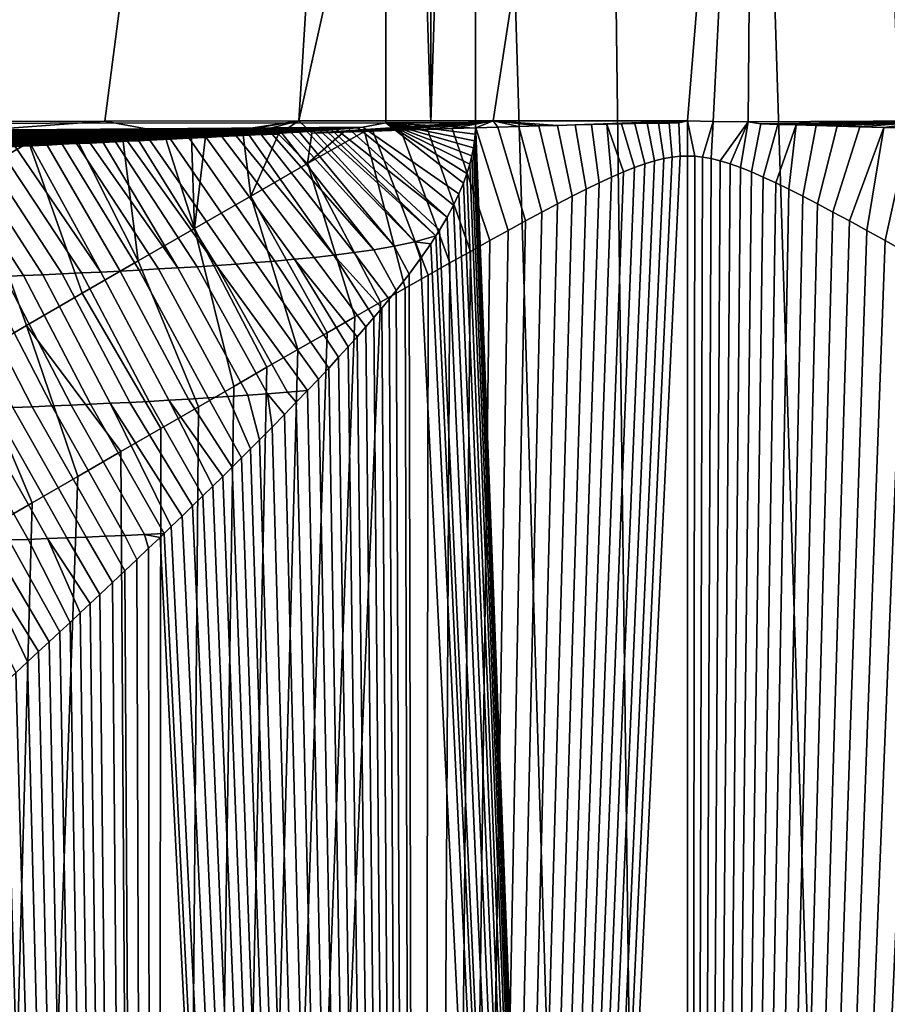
# Model space of a CAD drawing. Header units: metres. Extents: x -109 to 109, y -100 to 76.
# Tile 141 of 256: x -4.9 to 1.47, y -28.55 to -21.33. Entities that reach past the tile are written whole.
import ezdxf

# ---------------------------------------------------------------- set-up
doc = ezdxf.new("R2010")
doc.units = ezdxf.units.M
doc.layers.add('solid_21062310', color=7, linetype='CONTINUOUS')

msp = doc.modelspace()

# ---------------------------------------------------------------- linework, layer by layer
at = {"layer": 'solid_21062310'}
for points in [[(-9.607307, -22.091278, 20.356337), (-2.212831, -22.082581, 20.43038), (-2.212831, -11.565833, 20.43038), (-23.175426, -0.972689, 20.220478)], [(-1.883878, -1.052047, 20.437969), (-2.212826, -1.049087, 20.43038), (-2.212831, -11.565833, 20.43038), (-1.883849, -22.082577, 20.437971)], [(-1.883878, -1.052047, 20.437969), (-1.883849, -22.082577, 20.437971), (-1.555179, -11.570469, 20.454151), (-1.555183, -1.058357, 20.454151)], [(-0.777358, -1.071078, 20.49048), (-1.555183, -1.058357, 20.454151), (-1.555179, -11.570469, 20.454151), (0, -62.700001, 20.502569)], [(-0.777358, -1.071078, 20.49048), (0, -62.700001, 20.502569), (1.961463, -62.700001, 20.425503), (0, -1.075345, 20.502569)], [(1.555179, -22.082581, 20.454151), (0.777368, -1.071078, 20.49048), (0, -1.075345, 20.502569), (1.961463, -62.700001, 20.425503)], [(1.555179, -22.082581, 20.454151), (1.555179, -11.570469, 20.454151), (0.777368, -1.071078, 20.49048)], [(-2.212831, -11.565833, 20.43038), (-2.212831, -22.082581, 20.43038), (-1.883849, -22.082577, 20.437971)], [(-1.883849, -22.082577, 20.437971), (-1.555179, -22.082581, 20.454151), (-1.555179, -11.570469, 20.454151)], [(0, -62.700001, 20.502569), (-1.555179, -11.570469, 20.454151), (-1.555179, -22.082581, 20.454151)], [(-5.694828, -22.074053, -29.183548), (-5.233292, -14.602893, -29.232893), (-4.341229, -15.06053, -29.316349)], [(-5.694828, -22.074053, -29.183548), (-4.341229, -15.06053, -29.316349), (-3.413522, -15.429646, -29.386524), (-4.27494, -22.071165, -29.321918)], [(-4.27494, -22.071165, -29.321918), (-3.413522, -15.429646, -29.386524), (-2.457209, -15.708434, -29.441227), (-2.851733, -22.068939, -29.42083)], [(-2.851733, -22.068939, -29.42083), (-2.457209, -15.708434, -29.441227), (-1.481921, -15.894898, -29.478636)], [(-2.851733, -22.068939, -29.42083), (-1.481921, -15.894898, -29.478636), (-0.494588, -15.988345, -29.49762), (-1.426238, -22.068207, -29.480209)], [(1.819599, -22.069544, -29.467783), (0.446891, -22.076683, -29.498056), (0.496, -15.988278, -29.497606), (1.483357, -15.894693, -29.478594)], [(-1.426238, -22.068207, -29.480209), (-0.494588, -15.988345, -29.49762), (0.496, -15.988278, -29.497606), (0.000511, -22.069815, -29.5)], [(0.187904, -22.073151, -29.499657), (0.000511, -22.069815, -29.5), (0.496, -15.988278, -29.497606)], [(0.446891, -22.076683, -29.498056), (0.187904, -22.073151, -29.499657), (0.496, -15.988278, -29.497606)], [(-2.381301, -22.116028, 20.428083), (-2.212831, -22.082581, 20.43038), (-9.607307, -22.091278, 20.356337), (-17.148109, -22.227818, 20.269711)], [(-5.876936, -22.188347, -29.155638), (-5.694828, -22.074053, -29.183548), (-4.27494, -22.071165, -29.321918)], [(-5.876936, -22.188347, -29.155638), (-4.27494, -22.071165, -29.321918), (-3.639321, -22.187473, -29.363302)], [(-3.639321, -22.187473, -29.363302), (-4.27494, -22.071165, -29.321918), (-2.851733, -22.068939, -29.42083)], [(-3.537186, -22.184114, -29.370867), (-3.639321, -22.187473, -29.363302), (-2.851733, -22.068939, -29.42083)], [(-3.261046, -22.175064, -29.390234), (-3.537186, -22.184114, -29.370867), (-2.851733, -22.068939, -29.42083)], [(-3.001087, -22.166582, -29.407021), (-3.261046, -22.175064, -29.390234), (-2.851733, -22.068939, -29.42083)], [(-2.789527, -22.382956, -29.398649), (-3.001087, -22.166582, -29.407021), (-2.851733, -22.068939, -29.42083), (-2.756133, -22.15863, -29.421556)], [(-2.756133, -22.15863, -29.421556), (-2.851733, -22.068939, -29.42083), (-1.426238, -22.068207, -29.480209)], [(-2.525394, -22.15118, -29.434113), (-2.756133, -22.15863, -29.421556), (-1.426238, -22.068207, -29.480209)], [(-2.370391, -22.1462, -29.441931), (-2.525394, -22.15118, -29.434113), (-1.426238, -22.068207, -29.480209)], [(-2.212831, -22.082581, 20.43038), (-2.381301, -22.116028, 20.428083), (-1.677227, -22.603909, 20.446243), (-1.644762, -22.52663, 20.448406)], [(-2.307888, -22.144197, -29.444942), (-2.370391, -22.1462, -29.441931), (-1.426238, -22.068207, -29.480209)], [(-2.102619, -22.137653, -29.454266), (-2.307888, -22.144197, -29.444942), (-1.426238, -22.068207, -29.480209)], [(-2.212831, -22.082581, 20.43038), (-1.555179, -22.082581, 20.454151), (-1.883849, -22.082577, 20.437971)], [(-2.212831, -22.082581, 20.43038), (-1.55599, -22.122871, 20.4541), (-1.555179, -22.082581, 20.454151)], [(-2.212831, -22.082581, 20.43038), (-1.644762, -22.52663, 20.448406), (-1.618696, -22.454544, 20.450111)], [(-2.212831, -22.082581, 20.43038), (-1.618696, -22.454544, 20.450111), (-1.598186, -22.387497, 20.451433)], [(-2.212831, -22.082581, 20.43038), (-1.598186, -22.387497, 20.451433), (-1.582581, -22.325354, 20.452427)], [(-2.212831, -22.082581, 20.43038), (-1.582581, -22.325354, 20.452427), (-1.571306, -22.267994, 20.45314)], [(-2.212831, -22.082581, 20.43038), (-1.571306, -22.267994, 20.45314), (-1.563445, -22.215294, 20.453634)], [(-2.212831, -22.082581, 20.43038), (-1.563445, -22.215294, 20.453634), (-1.558554, -22.167021, 20.453939)], [(-2.212831, -22.082581, 20.43038), (-1.558554, -22.167021, 20.453939), (-1.55599, -22.122871, 20.4541)], [(-1.908975, -22.131527, -29.462263), (-2.102619, -22.137653, -29.454266), (-1.426238, -22.068207, -29.480209)], [(-1.726236, -22.125795, -29.469101), (-1.908975, -22.131527, -29.462263), (-1.426238, -22.068207, -29.480209)], [(-1.553564, -22.12044, -29.47493), (-1.726236, -22.125795, -29.469101), (-1.426238, -22.068207, -29.480209)], [(-1.55599, -22.122871, 20.4541), (0, -62.700001, 20.502569), (-1.555179, -22.082581, 20.454151)], [(-1.390489, -22.115448, -29.47987), (-1.553564, -22.12044, -29.47493), (-1.426238, -22.068207, -29.480209)], [(-0.954024, -22.102587, -29.490398), (-1.426238, -22.068207, -29.480209), (0.000511, -22.069815, -29.5)], [(-1.236496, -22.110811, -29.484032), (-1.390489, -22.115448, -29.47987), (-1.426238, -22.068207, -29.480209)], [(-1.091084, -22.106522, -29.487514), (-1.236496, -22.110811, -29.484032), (-1.426238, -22.068207, -29.480209)], [(-0.954024, -22.102587, -29.490398), (-1.091084, -22.106522, -29.487514), (-1.426238, -22.068207, -29.480209)], [(-0.825087, -22.09901, -29.492758), (-0.954024, -22.102587, -29.490398), (0.000511, -22.069815, -29.5)], [(-0.825087, -22.09901, -29.492758), (-0.7438, -22.57044, -29.486364), (-0.845814, -22.621916, -29.483118), (-0.954024, -22.102587, -29.490398)], [(-0.704003, -22.095806, -29.494661), (-0.825087, -22.09901, -29.492758), (0.000511, -22.069815, -29.5)], [(-0.704003, -22.095806, -29.494661), (-0.64738, -22.523462, -29.489048), (-0.7438, -22.57044, -29.486364), (-0.825087, -22.09901, -29.492758)], [(-0.590604, -22.092989, -29.496172), (-0.704003, -22.095806, -29.494661), (0.000511, -22.069815, -29.5)], [(-0.590604, -22.092989, -29.496172), (-0.556223, -22.48111, -29.491243), (-0.64738, -22.523462, -29.489048), (-0.704003, -22.095806, -29.494661)], [(-0.484749, -22.090572, -29.497343), (-0.590604, -22.092989, -29.496172), (0.000511, -22.069815, -29.5)], [(-0.590604, -22.092989, -29.496172), (-0.484749, -22.090572, -29.497343), (-0.388949, -22.411043, -29.494406), (-0.470129, -22.443584, -29.49301)], [(-0.590604, -22.092989, -29.496172), (-0.470129, -22.443584, -29.49301), (-0.556223, -22.48111, -29.491243)], [(-0.386366, -22.088577, -29.498224), (-0.484749, -22.090572, -29.497343), (0.000511, -22.069815, -29.5)], [(-0.484749, -22.090572, -29.497343), (-0.386366, -22.088577, -29.498224), (-0.312479, -22.383783, -29.495478), (-0.388949, -22.411043, -29.494406)], [(-0.295271, -22.087004, -29.498861), (-0.386366, -22.088577, -29.498224), (0.000511, -22.069815, -29.5)], [(-0.386366, -22.088577, -29.498224), (-0.295271, -22.087004, -29.498861), (-0.240683, -22.361975, -29.496273), (-0.312479, -22.383783, -29.495478)], [(-0.211293, -22.08585, -29.4993), (-0.295271, -22.087004, -29.498861), (0.000511, -22.069815, -29.5)], [(-0.295271, -22.087004, -29.498861), (-0.211293, -22.08585, -29.4993), (-0.173536, -22.345659, -29.496828), (-0.240683, -22.361975, -29.496273)], [(-0.134031, -22.085724, -29.499561), (-0.211293, -22.08585, -29.4993), (0.000511, -22.069815, -29.5)], [(-0.211293, -22.08585, -29.4993), (-0.134031, -22.085724, -29.499561), (-0.111071, -22.334759, -29.497185), (-0.173536, -22.345659, -29.496828)], [(-0.063409, -22.08284, -29.49975), (-0.134031, -22.085724, -29.499561), (0.000511, -22.069815, -29.5)], [(-0.063409, -22.08284, -29.49975), (-0.053231, -22.328556, -29.497374), (-0.111071, -22.334759, -29.497185), (-0.134031, -22.085724, -29.499561)], [(-0.053231, -22.328556, -29.497374), (-0.063409, -22.08284, -29.49975), (0.000511, -22.069815, -29.5), (0, -22.32683, -29.497431)], [(0.000511, -22.069815, -29.5), (0.053267, -22.328547, -29.497374), (0, -22.32683, -29.497431)], [(0.000511, -22.069815, -29.5), (0.187904, -22.073151, -29.499657), (0.111172, -22.334755, -29.497183), (0.053267, -22.328547, -29.497374)], [(0.187904, -22.073151, -29.499657), (0.173725, -22.345673, -29.496828), (0.111172, -22.334755, -29.497183)], [(0.187904, -22.073151, -29.499657), (0.446891, -22.076683, -29.498056), (0.240965, -22.362017, -29.496269), (0.173725, -22.345673, -29.496828)], [(0.446891, -22.076683, -29.498056), (0.312848, -22.383862, -29.495474), (0.240965, -22.362017, -29.496269)], [(0.446891, -22.076683, -29.498056), (0.389391, -22.411161, -29.494398), (0.312848, -22.383862, -29.495474)], [(0.446891, -22.076683, -29.498056), (0.539712, -22.090334, -29.496799), (0.470621, -22.443737, -29.493), (0.389391, -22.411161, -29.494398)], [(0.539712, -22.090334, -29.496799), (0.446891, -22.076683, -29.498056), (1.819599, -22.069544, -29.467783)], [(0.539712, -22.090334, -29.496799), (0.664508, -22.095388, -29.495197), (0.556748, -22.481289, -29.49123), (0.470621, -22.443737, -29.493)], [(0.664508, -22.095388, -29.495197), (0.539712, -22.090334, -29.496799), (1.819599, -22.069544, -29.467783)], [(0.664508, -22.095388, -29.495197), (0.799192, -22.098309, -29.493187), (0.647925, -22.523663, -29.489033), (0.556748, -22.481289, -29.49123)], [(0.799192, -22.098309, -29.493187), (0.744358, -22.570654, -29.486347), (0.647925, -22.523663, -29.489033)], [(0.799192, -22.098309, -29.493187), (0.664508, -22.095388, -29.495197), (1.819599, -22.069544, -29.467783)], [(0.799192, -22.098309, -29.493187), (0.943955, -22.102299, -29.490591), (0.846377, -22.622143, -29.483099), (0.744358, -22.570654, -29.486347)], [(0.943955, -22.102299, -29.490591), (0.799192, -22.098309, -29.493187), (1.819599, -22.069544, -29.467783)], [(1.09911, -22.106754, -29.487331), (0.943955, -22.102299, -29.490591), (1.819599, -22.069544, -29.467783)], [(1.265039, -22.111662, -29.483294), (1.09911, -22.106754, -29.487331), (1.819599, -22.069544, -29.467783)], [(1.442243, -22.117022, -29.478357), (1.265039, -22.111662, -29.483294), (1.819599, -22.069544, -29.467783)], [(1.631358, -22.122843, -29.472376), (1.442243, -22.117022, -29.478357), (1.819599, -22.069544, -29.467783)], [(-2.417908, -22.119694, 20.427578), (-2.381301, -22.116028, 20.428083), (-17.148109, -22.227818, 20.269711)], [(-2.486539, -22.125891, 20.426622), (-2.417908, -22.119694, 20.427578), (-17.148109, -22.227818, 20.269711)], [(-2.576591, -22.133141, 20.425356), (-2.486539, -22.125891, 20.426622), (-17.148109, -22.227818, 20.269711)], [(-2.612394, -22.135826, 20.424849), (-2.576591, -22.133141, 20.425356), (-17.148109, -22.227818, 20.269711)], [(-2.651538, -22.138662, 20.424292), (-2.612394, -22.135826, 20.424849), (-17.148109, -22.227818, 20.269711)], [(-2.69434, -22.141661, 20.423679), (-2.651538, -22.138662, 20.424292), (-17.148109, -22.227818, 20.269711)], [(-2.74114, -22.144835, 20.423006), (-2.69434, -22.141661, 20.423679), (-17.148109, -22.227818, 20.269711)], [(-2.792314, -22.148197, 20.422266), (-2.74114, -22.144835, 20.423006), (-17.148109, -22.227818, 20.269711)], [(-2.848285, -22.151766, 20.42145), (-2.792314, -22.148197, 20.422266), (-17.148109, -22.227818, 20.269711)], [(-2.909492, -22.155554, 20.420551), (-2.848285, -22.151766, 20.42145), (-17.148109, -22.227818, 20.269711)], [(-2.976421, -22.159582, 20.419561), (-2.909492, -22.155554, 20.420551), (-17.148109, -22.227818, 20.269711)], [(-3.049626, -22.16387, 20.418468), (-2.976421, -22.159582, 20.419561), (-17.148109, -22.227818, 20.269711)], [(-3.129695, -22.168438, 20.417263), (-3.049626, -22.16387, 20.418468), (-17.148109, -22.227818, 20.269711)], [(-3.217285, -22.173311, 20.415932), (-3.129695, -22.168438, 20.417263), (-17.148109, -22.227818, 20.269711)], [(-3.205018, -22.620251, -29.348608), (-3.261046, -22.175064, -29.390234), (-3.001087, -22.166582, -29.407021)], [(-2.594639, -23.054064, 20.380953), (-2.448771, -23.035576, 20.391056), (-3.129695, -22.168438, 20.417263), (-3.217285, -22.173311, 20.415932)], [(-2.789527, -22.382956, -29.398649), (-3.205018, -22.620251, -29.348608), (-3.001087, -22.166582, -29.407021)], [(-2.448771, -23.035576, 20.391056), (-2.301572, -23.013851, 20.401381), (-3.049626, -22.16387, 20.418468), (-3.129695, -22.168438, 20.417263)], [(-2.301572, -23.013851, 20.401381), (-2.976421, -22.159582, 20.419561), (-3.049626, -22.16387, 20.418468)], [(-2.301572, -23.013851, 20.401381), (-2.152605, -22.987671, 20.411978), (-2.909492, -22.155554, 20.420551), (-2.976421, -22.159582, 20.419561)], [(-2.152605, -22.987671, 20.411978), (-2.848285, -22.151766, 20.42145), (-2.909492, -22.155554, 20.420551)], [(-2.152605, -22.987671, 20.411978), (-2.001292, -22.955151, 20.422913), (-2.792314, -22.148197, 20.422266), (-2.848285, -22.151766, 20.42145)], [(-2.001292, -22.955151, 20.422913), (-2.74114, -22.144835, 20.423006), (-2.792314, -22.148197, 20.422266)], [(-2.789527, -22.382956, -29.398649), (-2.370391, -22.1462, -29.441931), (-2.072565, -23.296606, -29.411373), (-2.252036, -23.398582, -29.39579)], [(-2.789527, -22.382956, -29.398649), (-2.525394, -22.15118, -29.434113), (-2.370391, -22.1462, -29.441931)], [(-2.789527, -22.382956, -29.398649), (-2.756133, -22.15863, -29.421556), (-2.525394, -22.15118, -29.434113)], [(-2.001292, -22.955151, 20.422913), (-1.846066, -22.911974, 20.434317), (-2.69434, -22.141661, 20.423679), (-2.74114, -22.144835, 20.423006)], [(-2.69434, -22.141661, 20.423679), (-1.846066, -22.911974, 20.434317), (-2.651538, -22.138662, 20.424292)], [(-2.612394, -22.135826, 20.424849), (-2.651538, -22.138662, 20.424292), (-1.846066, -22.911974, 20.434317), (-1.819755, -22.869938, 20.436251)], [(-2.576591, -22.133141, 20.425356), (-2.612394, -22.135826, 20.424849), (-1.819755, -22.869938, 20.436251), (-1.764088, -22.775345, 20.44025)], [(-2.576591, -22.133141, 20.425356), (-1.764088, -22.775345, 20.44025), (-2.486539, -22.125891, 20.426622)], [(-2.417908, -22.119694, 20.427578), (-2.486539, -22.125891, 20.426622), (-1.764088, -22.775345, 20.44025), (-1.716781, -22.686741, 20.443552)], [(-2.381301, -22.116028, 20.428083), (-2.417908, -22.119694, 20.427578), (-1.716781, -22.686741, 20.443552), (-1.677227, -22.603909, 20.446243)], [(-2.370391, -22.1462, -29.441931), (-2.307888, -22.144197, -29.444942), (-1.903291, -23.200798, -29.424875), (-2.072565, -23.296606, -29.411373)], [(-2.307888, -22.144197, -29.444942), (-2.102619, -22.137653, -29.454266), (-1.743632, -23.110847, -29.436552), (-1.903291, -23.200798, -29.424875)], [(-1.908975, -22.131527, -29.462263), (-1.592774, -23.02634, -29.44664), (-1.743632, -23.110847, -29.436552), (-2.102619, -22.137653, -29.454266)], [(-1.726236, -22.125795, -29.469101), (-1.45023, -22.947042, -29.455332), (-1.592774, -23.02634, -29.44664), (-1.908975, -22.131527, -29.462263)], [(-1.553564, -22.12044, -29.47493), (-1.31556, -22.872747, -29.462793), (-1.45023, -22.947042, -29.455332), (-1.726236, -22.125795, -29.469101)], [(-1.558554, -22.167021, 20.453939), (-1.563445, -22.215294, 20.453634), (0, -62.700001, 20.502569)], [(-1.55599, -22.122871, 20.4541), (-1.558554, -22.167021, 20.453939), (0, -62.700001, 20.502569)], [(-1.390489, -22.115448, -29.47987), (-1.18815, -22.803194, -29.469181), (-1.31556, -22.872747, -29.462793), (-1.553564, -22.12044, -29.47493)], [(-1.236496, -22.110811, -29.484032), (-1.067623, -22.738266, -29.474625), (-1.18815, -22.803194, -29.469181), (-1.390489, -22.115448, -29.47987)], [(-1.091084, -22.106522, -29.487514), (-0.953658, -22.677866, -29.479235), (-1.067623, -22.738266, -29.474625), (-1.236496, -22.110811, -29.484032)], [(-0.954024, -22.102587, -29.490398), (-0.845814, -22.621916, -29.483118), (-0.953658, -22.677866, -29.479235), (-1.091084, -22.106522, -29.487514)], [(0.943955, -22.102299, -29.490591), (1.09911, -22.106754, -29.487331), (0.954216, -22.678097, -29.479214), (0.846377, -22.622143, -29.483099)], [(1.09911, -22.106754, -29.487331), (1.265039, -22.111662, -29.483294), (1.068169, -22.738497, -29.4746), (0.954216, -22.678097, -29.479214)], [(1.265039, -22.111662, -29.483294), (1.442243, -22.117022, -29.478357), (1.188681, -22.803421, -29.469156), (1.068169, -22.738497, -29.4746)], [(1.442243, -22.117022, -29.478357), (1.316075, -22.872969, -29.462767), (1.188681, -22.803421, -29.469156)], [(1.442243, -22.117022, -29.478357), (1.631358, -22.122843, -29.472376), (1.450727, -22.94726, -29.455303), (1.316075, -22.872969, -29.462767)], [(1.631358, -22.122843, -29.472376), (1.833149, -22.129139, -29.465179), (1.593257, -23.026554, -29.446609), (1.450727, -22.94726, -29.455303)], [(-3.313097, -22.178518, 20.414459), (-3.217285, -22.173311, 20.415932), (-17.148109, -22.227818, 20.269711)], [(-3.417907, -22.184084, 20.41283), (-3.313097, -22.178518, 20.414459), (-17.148109, -22.227818, 20.269711)], [(-3.53255, -22.190042, 20.411026), (-3.417907, -22.184084, 20.41283), (-17.148109, -22.227818, 20.269711)], [(-3.657947, -22.196428, 20.409023), (-3.53255, -22.190042, 20.411026), (-17.148109, -22.227818, 20.269711)], [(-3.795103, -22.203278, 20.406803), (-3.657947, -22.196428, 20.409023), (-17.148109, -22.227818, 20.269711)], [(-3.945121, -22.210632, 20.404333), (-3.795103, -22.203278, 20.406803), (-17.148109, -22.227818, 20.269711)], [(-4.025331, -22.214514, 20.402998), (-3.945121, -22.210632, 20.404333), (-17.148109, -22.227818, 20.269711)], [(-4.109202, -22.218538, 20.401588), (-4.025331, -22.214514, 20.402998), (-17.148109, -22.227818, 20.269711)], [(-4.196949, -22.222713, 20.400099), (-4.109202, -22.218538, 20.401588), (-17.148109, -22.227818, 20.269711)], [(-4.288658, -22.227043, 20.398529), (-4.196949, -22.222713, 20.400099), (-17.148109, -22.227818, 20.269711)], [(-4.384631, -22.231541, 20.39687), (-4.288658, -22.227043, 20.398529), (-17.148109, -22.227818, 20.269711)], [(-4.384631, -22.231541, 20.39687), (-17.148109, -22.227818, 20.269711), (-17.147978, -22.36537, 20.236626)], [(-4.484924, -22.236202, 20.395117), (-4.384631, -22.231541, 20.39687), (-17.147978, -22.36537, 20.236626)], [(-4.589874, -22.241047, 20.393263), (-4.484924, -22.236202, 20.395117), (-17.147978, -22.36537, 20.236626)], [(-4.699556, -22.246073, 20.391306), (-4.589874, -22.241047, 20.393263), (-17.147978, -22.36537, 20.236626)], [(-5.876936, -22.188347, -29.155638), (-3.639321, -22.187473, -29.363302), (-3.830895, -22.193785, -29.348528)], [(-5.876936, -22.188347, -29.155638), (-4.834046, -22.2271, -29.258694), (-5.207258, -22.239599, -29.219912)], [(-5.876936, -22.188347, -29.155638), (-4.475541, -22.215145, -29.293207), (-4.834046, -22.2271, -29.258694)], [(-5.876936, -22.188347, -29.155638), (-4.143215, -22.204111, -29.322807), (-4.475541, -22.215145, -29.293207)], [(-5.876936, -22.188347, -29.155638), (-3.830895, -22.193785, -29.348528), (-4.143215, -22.204111, -29.322807)], [(-5.246507, -22.465012, -29.174582), (-5.207258, -22.239599, -29.219912), (-4.834046, -22.2271, -29.258694)], [(-4.851374, -23.569698, -29.080297), (-5.246507, -22.465012, -29.174582), (-4.834046, -22.2271, -29.258694), (-4.441958, -23.332617, -29.15757)], [(-4.031096, -23.095263, -29.228058), (-4.441958, -23.332617, -29.15757), (-4.834046, -22.2271, -29.258694), (-4.475541, -22.215145, -29.293207)], [(-4.164565, -23.170778, 20.27664), (-4.02293, -23.163303, 20.285883), (-4.589874, -22.241047, 20.393263), (-4.699556, -22.246073, 20.391306)], [(-4.02293, -23.163303, 20.285883), (-3.8812, -23.155474, 20.295147), (-4.484924, -22.236202, 20.395117), (-4.589874, -22.241047, 20.393263)], [(-3.8812, -23.155474, 20.295147), (-3.739354, -23.14724, 20.304438), (-4.384631, -22.231541, 20.39687), (-4.484924, -22.236202, 20.395117)], [(-4.031096, -23.095263, -29.228058), (-4.475541, -22.215145, -29.293207), (-4.143215, -22.204111, -29.322807)], [(-3.739354, -23.14724, 20.304438), (-4.288658, -22.227043, 20.398529), (-4.384631, -22.231541, 20.39687)], [(-3.739354, -23.14724, 20.304438), (-3.597363, -23.138538, 20.313761), (-4.196949, -22.222713, 20.400099), (-4.288658, -22.227043, 20.398529)], [(-3.597363, -23.138538, 20.313761), (-3.455194, -23.12929, 20.323128), (-4.109202, -22.218538, 20.401588), (-4.196949, -22.222713, 20.400099)], [(-4.031096, -23.095263, -29.228058), (-4.143215, -22.204111, -29.322807), (-3.830895, -22.193785, -29.348528), (-3.6188, -22.857756, -29.29174)], [(-3.455194, -23.12929, 20.323128), (-4.025331, -22.214514, 20.402998), (-4.109202, -22.218538, 20.401588)], [(-3.455194, -23.12929, 20.323128), (-3.312799, -23.119394, 20.332546), (-3.945121, -22.210632, 20.404333), (-4.025331, -22.214514, 20.402998)], [(-3.312799, -23.119394, 20.332546), (-3.170122, -23.108725, 20.34203), (-3.795103, -22.203278, 20.406803), (-3.945121, -22.210632, 20.404333)], [(-3.6188, -22.857756, -29.29174), (-3.830895, -22.193785, -29.348528), (-3.639321, -22.187473, -29.363302)], [(-3.170122, -23.108725, 20.34203), (-3.027085, -23.097116, 20.351593), (-3.657947, -22.196428, 20.409023), (-3.795103, -22.203278, 20.406803)], [(-3.027085, -23.097116, 20.351593), (-2.883588, -23.084351, 20.361252), (-3.53255, -22.190042, 20.411026), (-3.657947, -22.196428, 20.409023)], [(-3.6188, -22.857756, -29.29174), (-3.639321, -22.187473, -29.363302), (-3.537186, -22.184114, -29.370867)], [(-3.6188, -22.857756, -29.29174), (-3.537186, -22.184114, -29.370867), (-3.261046, -22.175064, -29.390234), (-3.205018, -22.620251, -29.348608)], [(-2.883588, -23.084351, 20.361252), (-2.739499, -23.070133, 20.371029), (-3.417907, -22.184084, 20.41283), (-3.53255, -22.190042, 20.411026)], [(-2.739499, -23.070133, 20.371029), (-2.594639, -23.054064, 20.380953), (-3.313097, -22.178518, 20.414459), (-3.417907, -22.184084, 20.41283)], [(-2.594639, -23.054064, 20.380953), (-3.217285, -22.173311, 20.415932), (-3.313097, -22.178518, 20.414459)], [(-1.563445, -22.215294, 20.453634), (-1.571306, -22.267994, 20.45314), (0, -62.700001, 20.502569)], [(-4.814302, -22.251295, 20.389233), (-4.699556, -22.246073, 20.391306), (-17.147978, -22.36537, 20.236626)], [(-4.934264, -22.256718, 20.387041), (-4.814302, -22.251295, 20.389233), (-17.147978, -22.36537, 20.236626)], [(-5.013124, -23.210108, 20.221365), (-4.871802, -23.204086, 20.230572), (-5.471395, -22.280605, 20.376907), (-5.570545, -22.284954, 20.374979)], [(-4.871802, -23.204086, 20.230572), (-4.730447, -23.197878, 20.239779), (-5.327971, -22.274284, 20.379665), (-5.471395, -22.280605, 20.376907)], [(-4.730447, -23.197878, 20.239779), (-4.589053, -23.191465, 20.248985), (-5.190876, -22.268206, 20.382265), (-5.327971, -22.274284, 20.379665)], [(-4.589053, -23.191465, 20.248985), (-4.447614, -23.184828, 20.258194), (-5.059691, -22.262352, 20.384722), (-5.190876, -22.268206, 20.382265)], [(-4.447614, -23.184828, 20.258194), (-4.306122, -23.177942, 20.267412), (-4.934264, -22.256718, 20.387041), (-5.059691, -22.262352, 20.384722)], [(-4.306122, -23.177942, 20.267412), (-4.814302, -22.251295, 20.389233), (-4.934264, -22.256718, 20.387041)], [(-4.306122, -23.177942, 20.267412), (-4.164565, -23.170778, 20.27664), (-4.699556, -22.246073, 20.391306), (-4.814302, -22.251295, 20.389233)], [(-1.571306, -22.267994, 20.45314), (-1.582581, -22.325354, 20.452427), (0, -62.700001, 20.502569)], [(-3.205018, -22.620251, -29.348608), (-2.789527, -22.382956, -29.398649), (-2.44231, -23.507059, -29.377848), (-2.644437, -23.62261, -29.357176)], [(-2.789527, -22.382956, -29.398649), (-2.252036, -23.398582, -29.39579), (-2.44231, -23.507059, -29.377848)], [(-0.053231, -22.328556, -29.497374), (0, -22.32683, -29.497431), (0, -62.700001, -29.497431), (-1.961463, -62.700001, -29.420366)], [(-0.111071, -22.334759, -29.497185), (-0.053231, -22.328556, -29.497374), (-1.961463, -62.700001, -29.420366)], [(-0.173536, -22.345659, -29.496828), (-0.111071, -22.334759, -29.497185), (-1.961463, -62.700001, -29.420366)], [(-0.240683, -22.361975, -29.496273), (-0.173536, -22.345659, -29.496828), (-1.961463, -62.700001, -29.420366)], [(-0.312479, -22.383783, -29.495478), (-0.240683, -22.361975, -29.496273), (-1.961463, -62.700001, -29.420366)], [(-0.388949, -22.411043, -29.494406), (-0.312479, -22.383783, -29.495478), (-1.961463, -62.700001, -29.420366)], [(-1.598186, -22.387497, 20.451433), (-1.618696, -22.454544, 20.450111), (0, -62.700001, 20.502569)], [(-1.582581, -22.325354, 20.452427), (-1.598186, -22.387497, 20.451433), (0, -62.700001, 20.502569)], [(0, -22.32683, -29.497431), (0.053267, -22.328547, -29.497374), (0, -62.700001, -29.497431)], [(0.053267, -22.328547, -29.497374), (0.111172, -22.334755, -29.497183), (0, -62.700001, -29.497431)], [(0.111172, -22.334755, -29.497183), (0.173725, -22.345673, -29.496828), (0, -62.700001, -29.497431)], [(0.173725, -22.345673, -29.496828), (0.240965, -22.362017, -29.496269), (0, -62.700001, -29.497431)], [(0.240965, -22.362017, -29.496269), (0.312848, -22.383862, -29.495474), (0, -62.700001, -29.497431)], [(0.312848, -22.383862, -29.495474), (0.389391, -22.411161, -29.494398), (0, -62.700001, -29.497431)], [(-0.470129, -22.443584, -29.49301), (-0.388949, -22.411043, -29.494406), (-1.961463, -62.700001, -29.420366)], [(-0.556223, -22.48111, -29.491243), (-0.470129, -22.443584, -29.49301), (-1.961463, -62.700001, -29.420366)], [(-1.618696, -22.454544, 20.450111), (-1.644762, -22.52663, 20.448406), (0, -62.700001, 20.502569)], [(0.389391, -22.411161, -29.494398), (0.470621, -22.443737, -29.493), (0, -62.700001, -29.497431)], [(0.470621, -22.443737, -29.493), (0.556748, -22.481289, -29.49123), (0, -62.700001, -29.497431)], [(-5.259298, -23.806404, -28.996256), (-5.657022, -22.702478, -29.083683), (-5.246507, -22.465012, -29.174582), (-4.851374, -23.569698, -29.080297)], [(-0.64738, -22.523462, -29.489048), (-0.556223, -22.48111, -29.491243), (-1.961463, -62.700001, -29.420366)], [(-0.7438, -22.57044, -29.486364), (-0.64738, -22.523462, -29.489048), (-1.961463, -62.700001, -29.420366)], [(-1.644762, -22.52663, 20.448406), (-1.677227, -22.603909, 20.446243), (0, -62.700001, 20.502569)], [(0.556748, -22.481289, -29.49123), (0.647925, -22.523663, -29.489033), (0, -62.700001, -29.497431)], [(0.647925, -22.523663, -29.489033), (0.744358, -22.570654, -29.486347), (0, -62.700001, -29.497431)], [(-0.845814, -22.621916, -29.483118), (-0.7438, -22.57044, -29.486364), (-1.961463, -62.700001, -29.420366)], [(-1.677227, -22.603909, 20.446243), (-1.716781, -22.686741, 20.443552), (0, -62.700001, 20.502569)], [(0.744358, -22.570654, -29.486347), (0.846377, -22.622143, -29.483099), (0, -62.700001, -29.497431)], [(-3.6188, -22.857756, -29.29174), (-3.205018, -22.620251, -29.348608), (-2.859202, -23.745676, -29.333391), (-3.087379, -23.876705, -29.306061)], [(-3.205018, -22.620251, -29.348608), (-2.644437, -23.62261, -29.357176), (-2.859202, -23.745676, -29.333391)], [(-0.953658, -22.677866, -29.479235), (-0.845814, -22.621916, -29.483118), (-1.961463, -62.700001, -29.420366)], [(0.846377, -22.622143, -29.483099), (0.954216, -22.678097, -29.479214), (0, -62.700001, -29.497431)], [(-1.067623, -22.738266, -29.474625), (-0.953658, -22.677866, -29.479235), (-1.961463, -62.700001, -29.420366)], [(-1.18815, -22.803194, -29.469181), (-1.067623, -22.738266, -29.474625), (-1.961463, -62.700001, -29.420366)], [(-1.716781, -22.686741, 20.443552), (-1.764088, -22.775345, 20.44025), (0, -62.700001, 20.502569)], [(0.954216, -22.678097, -29.479214), (1.068169, -22.738497, -29.4746), (0, -62.700001, -29.497431)], [(1.068169, -22.738497, -29.4746), (1.188681, -22.803421, -29.469156), (0, -62.700001, -29.497431)], [(-1.31556, -22.872747, -29.462793), (-1.18815, -22.803194, -29.469181), (-1.961463, -62.700001, -29.420366)], [(-1.764088, -22.775345, 20.44025), (-1.819755, -22.869938, 20.436251), (0, -62.700001, 20.502569)], [(1.188681, -22.803421, -29.469156), (1.316075, -22.872969, -29.462767), (0, -62.700001, -29.497431)], [(-4.031096, -23.095263, -29.228058), (-3.6188, -22.857756, -29.29174), (-3.330341, -24.016474, -29.274614), (-3.589145, -24.1656, -29.238451)], [(-3.6188, -22.857756, -29.29174), (-3.087379, -23.876705, -29.306061), (-3.330341, -24.016474, -29.274614)], [(-1.45023, -22.947042, -29.455332), (-1.31556, -22.872747, -29.462793), (-1.961463, -62.700001, -29.420366)], [(-1.819755, -22.869938, 20.436251), (-1.846066, -22.911974, 20.434317), (0, -62.700001, 20.502569)], [(1.316075, -22.872969, -29.462767), (1.450727, -22.94726, -29.455303), (0, -62.700001, -29.497431)], [(-2.001292, -22.955151, 20.422913), (-2.152605, -22.987671, 20.411978), (-2.042891, -23.192419, 20.418961), (-1.958581, -23.078131, 20.42573)], [(-2.001292, -22.955151, 20.422913), (-1.884362, -22.970743, 20.431452), (-1.846066, -22.911974, 20.434317)], [(-2.001292, -22.955151, 20.422913), (-1.958581, -23.078131, 20.42573), (-1.884362, -22.970743, 20.431452)], [(-1.592774, -23.02634, -29.44664), (-1.45023, -22.947042, -29.455332), (-1.961463, -62.700001, -29.420366)], [(-1.846066, -22.911974, 20.434317), (-1.884362, -22.970743, 20.431452), (0, -62.700001, 20.502569)], [(1.450727, -22.94726, -29.455303), (1.593257, -23.026554, -29.446609), (0, -62.700001, -29.497431)], [(-2.448771, -23.035576, 20.391056), (-2.594639, -23.054064, 20.380953), (-2.243669, -23.443199, 20.401684), (-2.189289, -23.377583, 20.406525)], [(-2.301572, -23.013851, 20.401381), (-2.448771, -23.035576, 20.391056), (-2.189289, -23.377583, 20.406525), (-2.137762, -23.313972, 20.411001)], [(-2.152605, -22.987671, 20.411978), (-2.301572, -23.013851, 20.401381), (-2.137762, -23.313972, 20.411001), (-2.042891, -23.192419, 20.418961)], [(-1.743632, -23.110847, -29.436552), (-1.592774, -23.02634, -29.44664), (-1.961463, -62.700001, -29.420366)], [(-1.884362, -22.970743, 20.431452), (-1.958581, -23.078131, 20.42573), (0, -62.700001, 20.502569)], [(1.593257, -23.026554, -29.446609), (1.744108, -23.111063, -29.436518), (0, -62.700001, -29.497431)], [(-4.441958, -23.332617, -29.15757), (-4.031096, -23.095263, -29.228058), (-3.589145, -24.1656, -29.238451), (-3.864767, -24.324671, -29.196896)], [(-3.170122, -23.108725, 20.34203), (-3.312799, -23.119394, 20.332546), (-2.708909, -23.96323, 20.355371), (-2.632948, -23.881985, 20.363535)], [(-3.027085, -23.097116, 20.351593), (-3.170122, -23.108725, 20.34203), (-2.632948, -23.881985, 20.363535), (-2.560202, -23.803114, 20.37113)], [(-2.883588, -23.084351, 20.361252), (-3.027085, -23.097116, 20.351593), (-2.560202, -23.803114, 20.37113), (-2.490739, -23.726681, 20.378183)], [(-2.739499, -23.070133, 20.371029), (-2.883588, -23.084351, 20.361252), (-2.424424, -23.652544, 20.384735), (-2.361148, -23.580593, 20.39082)], [(-2.883588, -23.084351, 20.361252), (-2.490739, -23.726681, 20.378183), (-2.424424, -23.652544, 20.384735)], [(-2.594639, -23.054064, 20.380953), (-2.739499, -23.070133, 20.371029), (-2.361148, -23.580593, 20.39082), (-2.300959, -23.51087, 20.396456)], [(-2.594639, -23.054064, 20.380953), (-2.300959, -23.51087, 20.396456), (-2.243669, -23.443199, 20.401684)], [(-2.042891, -23.192419, 20.418961), (-1.961463, -62.700001, 20.425503), (0, -62.700001, 20.502569), (-1.958581, -23.078131, 20.42573)], [(-1.903291, -23.200798, -29.424875), (-1.743632, -23.110847, -29.436552), (-1.961463, -62.700001, -29.420366)], [(-3.950085, -24.126394, 20.217188), (-3.806288, -24.118574, 20.233128), (-4.306122, -23.177942, 20.267412), (-4.447614, -23.184828, 20.258194)], [(-3.806288, -24.118574, 20.233128), (-3.662182, -24.110281, 20.249117), (-4.164565, -23.170778, 20.27664), (-4.306122, -23.177942, 20.267412)], [(-3.662182, -24.110281, 20.249117), (-3.517717, -24.101452, 20.265163), (-4.02293, -23.163303, 20.285883), (-4.164565, -23.170778, 20.27664)], [(-3.517717, -24.101452, 20.265163), (-3.372839, -24.09202, 20.281279), (-3.8812, -23.155474, 20.295147), (-4.02293, -23.163303, 20.285883)], [(-3.372839, -24.09202, 20.281279), (-3.227477, -24.081902, 20.297474), (-3.739354, -23.14724, 20.304438), (-3.8812, -23.155474, 20.295147)], [(-3.227477, -24.081902, 20.297474), (-3.081548, -24.070995, 20.313761), (-3.597363, -23.138538, 20.313761), (-3.739354, -23.14724, 20.304438)], [(-3.081548, -24.070995, 20.313761), (-2.934948, -24.059168, 20.330154), (-3.455194, -23.12929, 20.323128), (-3.597363, -23.138538, 20.313761)], [(-3.455194, -23.12929, 20.323128), (-2.788306, -24.047064, 20.34659), (-2.708909, -23.96323, 20.355371), (-3.312799, -23.119394, 20.332546)], [(-2.934948, -24.059168, 20.330154), (-2.788306, -24.047064, 20.34659), (-3.455194, -23.12929, 20.323128)], [(1.744108, -23.111063, -29.436518), (1.903766, -23.201017, -29.424839), (0, -62.700001, -29.497431)], [(-4.950571, -24.171013, 20.106529), (-4.808142, -24.165527, 20.122271), (-5.295686, -23.221645, 20.202936), (-5.436931, -23.227186, 20.193712)], [(-4.808142, -24.165527, 20.122271), (-4.665576, -24.159782, 20.138027), (-5.154418, -23.215956, 20.212154), (-5.295686, -23.221645, 20.202936)], [(-4.665576, -24.159782, 20.138027), (-4.522858, -24.153759, 20.153805), (-5.013124, -23.210108, 20.221365), (-5.154418, -23.215956, 20.212154)], [(-4.522858, -24.153759, 20.153805), (-4.379971, -24.147436, 20.169605), (-4.871802, -23.204086, 20.230572), (-5.013124, -23.210108, 20.221365)], [(-4.379971, -24.147436, 20.169605), (-4.236896, -24.140787, 20.185432), (-4.730447, -23.197878, 20.239779), (-4.871802, -23.204086, 20.230572)], [(-4.236896, -24.140787, 20.185432), (-4.09361, -24.133783, 20.201292), (-4.589053, -23.191465, 20.248985), (-4.730447, -23.197878, 20.239779)], [(-4.09361, -24.133783, 20.201292), (-3.950085, -24.126394, 20.217188), (-4.447614, -23.184828, 20.258194), (-4.589053, -23.191465, 20.248985)], [(-2.042891, -23.192419, 20.418961), (-2.137762, -23.313972, 20.411001), (-1.961463, -62.700001, 20.425503)], [(-2.072565, -23.296606, -29.411373), (-1.903291, -23.200798, -29.424875), (-1.961463, -62.700001, -29.420366)], [(2.073044, -23.296833, -29.411333), (1.961463, -62.700001, -29.420366), (0, -62.700001, -29.497431), (1.903766, -23.201017, -29.424839)], [(-2.252036, -23.398582, -29.39579), (-2.072565, -23.296606, -29.411373), (-1.961463, -62.700001, -29.420366), (-3.910838, -62.700001, -29.189644)], [(-2.137762, -23.313972, 20.411001), (-2.189289, -23.377583, 20.406525), (-1.961463, -62.700001, 20.425503)], [(-4.851374, -23.569698, -29.080297), (-4.441958, -23.332617, -29.15757), (-3.864767, -24.324671, -29.196896), (-4.159, -24.494715, -29.149057)], [(-2.44231, -23.507059, -29.377848), (-2.252036, -23.398582, -29.39579), (-3.910838, -62.700001, -29.189644)], [(-2.189289, -23.377583, 20.406525), (-2.243669, -23.443199, 20.401684), (-1.961463, -62.700001, 20.425503)], [(-2.243669, -23.443199, 20.401684), (-2.300959, -23.51087, 20.396456), (-1.961463, -62.700001, 20.425503)], [(-2.644437, -23.62261, -29.357176), (-2.44231, -23.507059, -29.377848), (-3.910838, -62.700001, -29.189644)], [(-2.300959, -23.51087, 20.396456), (-2.361148, -23.580593, 20.39082), (-1.961463, -62.700001, 20.425503)], [(-5.259298, -23.806404, -28.996256), (-4.851374, -23.569698, -29.080297), (-4.473299, -24.676592, -29.093967), (-4.808924, -24.871075, -29.030556)], [(-4.851374, -23.569698, -29.080297), (-4.159, -24.494715, -29.149057), (-4.473299, -24.676592, -29.093967)], [(-2.361148, -23.580593, 20.39082), (-2.424424, -23.652544, 20.384735), (-1.961463, -62.700001, 20.425503)], [(-2.859202, -23.745676, -29.333391), (-2.644437, -23.62261, -29.357176), (-3.910838, -62.700001, -29.189644)], [(-2.424424, -23.652544, 20.384735), (-2.490739, -23.726681, 20.378183), (-1.961463, -62.700001, 20.425503)], [(-3.087379, -23.876705, -29.306061), (-2.859202, -23.745676, -29.333391), (-3.910838, -62.700001, -29.189644)], [(-2.490739, -23.726681, 20.378183), (-2.560202, -23.803114, 20.37113), (-1.961463, -62.700001, 20.425503)], [(-5.665666, -24.042645, -28.905468), (-5.259298, -23.806404, -28.996256), (-4.808924, -24.871075, -29.030556), (-5.168249, -25.079542, -28.957382)], [(-2.560202, -23.803114, 20.37113), (-2.632948, -23.881985, 20.363535), (-1.961463, -62.700001, 20.425503)], [(-3.330341, -24.016474, -29.274614), (-3.087379, -23.876705, -29.306061), (-3.910838, -62.700001, -29.189644)], [(-2.632948, -23.881985, 20.363535), (-2.708909, -23.96323, 20.355371), (-1.961463, -62.700001, 20.425503)], [(-2.708909, -23.96323, 20.355371), (-2.788306, -24.047064, 20.34659), (-1.961463, -62.700001, 20.425503)], [(-3.589145, -24.1656, -29.238451), (-3.330341, -24.016474, -29.274614), (-3.910838, -62.700001, -29.189644)], [(-2.934948, -24.059168, 20.330154), (-2.871155, -24.133507, 20.337151), (-2.788306, -24.047064, 20.34659)], [(-2.788306, -24.047064, 20.34659), (-2.871155, -24.133507, 20.337151), (-1.961463, -62.700001, 20.425503)], [(-3.806288, -24.118574, 20.233128), (-3.950085, -24.126394, 20.217188), (-3.556118, -24.819902, 20.248358), (-3.482311, -24.747782, 20.258852)], [(-3.662182, -24.110281, 20.249117), (-3.806288, -24.118574, 20.233128), (-3.410499, -24.677254, 20.268847), (-3.340562, -24.608212, 20.278378)], [(-3.806288, -24.118574, 20.233128), (-3.482311, -24.747782, 20.258852), (-3.410499, -24.677254, 20.268847)], [(-3.517717, -24.101452, 20.265163), (-3.662182, -24.110281, 20.249117), (-3.340562, -24.608212, 20.278378), (-3.272376, -24.540545, 20.287476)], [(-3.372839, -24.09202, 20.281279), (-3.517717, -24.101452, 20.265163), (-3.272376, -24.540545, 20.287476), (-3.205935, -24.474251, 20.296156)], [(-3.227477, -24.081902, 20.297474), (-3.372839, -24.09202, 20.281279), (-3.205935, -24.474251, 20.296156), (-3.141317, -24.409391, 20.304426)], [(-3.081548, -24.070995, 20.313761), (-3.227477, -24.081902, 20.297474), (-3.141317, -24.409391, 20.304426), (-3.047588, -24.314594, 20.316118)], [(-3.081548, -24.070995, 20.313761), (-2.957499, -24.222603, 20.327017), (-2.871155, -24.133507, 20.337151), (-2.934948, -24.059168, 20.330154)], [(-3.081548, -24.070995, 20.313761), (-3.047588, -24.314594, 20.316118), (-2.957499, -24.222603, 20.327017)], [(-4.98133, -25.143276, 20.02832), (-4.839609, -25.138533, 20.050383), (-5.377144, -24.186054, 20.059374), (-5.519128, -24.190638, 20.043673)], [(-4.839609, -25.138533, 20.050383), (-4.697717, -25.133495, 20.072468), (-5.235062, -24.181263, 20.075083), (-5.377144, -24.186054, 20.059374)], [(-4.697717, -25.133495, 20.072468), (-4.55564, -25.128149, 20.094578), (-5.092874, -24.176252, 20.090799), (-5.235062, -24.181263, 20.075083)], [(-4.55564, -25.128149, 20.094578), (-4.413362, -25.122478, 20.116714), (-4.950571, -24.171013, 20.106529), (-5.092874, -24.176252, 20.090799)], [(-4.413362, -25.122478, 20.116714), (-4.270865, -25.116465, 20.138882), (-4.808142, -24.165527, 20.122271), (-4.950571, -24.171013, 20.106529)], [(-4.270865, -25.116465, 20.138882), (-4.128128, -25.110085, 20.161085), (-4.665576, -24.159782, 20.138027), (-4.808142, -24.165527, 20.122271)], [(-4.128128, -25.110085, 20.161085), (-3.985126, -25.103313, 20.183327), (-4.522858, -24.153759, 20.153805), (-4.665576, -24.159782, 20.138027)], [(-3.985126, -25.103313, 20.183327), (-3.841577, -25.095898, 20.205652), (-4.379971, -24.147436, 20.169605), (-4.522858, -24.153759, 20.153805)], [(-4.236896, -24.140787, 20.185432), (-4.379971, -24.147436, 20.169605), (-3.841577, -25.095898, 20.205652), (-3.789074, -25.045469, 20.213758)], [(-4.09361, -24.133783, 20.201292), (-4.236896, -24.140787, 20.185432), (-3.709411, -24.96867, 20.225843), (-3.631809, -24.893524, 20.237362)], [(-4.236896, -24.140787, 20.185432), (-3.789074, -25.045469, 20.213758), (-3.709411, -24.96867, 20.225843)], [(-3.950085, -24.126394, 20.217188), (-4.09361, -24.133783, 20.201292), (-3.631809, -24.893524, 20.237362), (-3.556118, -24.819902, 20.248358)], [(-3.864767, -24.324671, -29.196896), (-3.589145, -24.1656, -29.238451), (-3.910838, -62.700001, -29.189644)], [(-2.871155, -24.133507, 20.337151), (-2.957499, -24.222603, 20.327017), (-1.961463, -62.700001, 20.425503)], [(-2.957499, -24.222603, 20.327017), (-3.047588, -24.314594, 20.316118), (-1.961463, -62.700001, 20.425503)], [(-4.159, -24.494715, -29.149057), (-3.864767, -24.324671, -29.196896), (-3.910838, -62.700001, -29.189644)], [(-3.047588, -24.314594, 20.316118), (-3.141317, -24.409391, 20.304426), (-1.961463, -62.700001, 20.425503)], [(-3.141317, -24.409391, 20.304426), (-3.205935, -24.474251, 20.296156), (-1.961463, -62.700001, 20.425503)], [(-3.205935, -24.474251, 20.296156), (-3.272376, -24.540545, 20.287476), (-1.961463, -62.700001, 20.425503)], [(-4.473299, -24.676592, -29.093967), (-4.159, -24.494715, -29.149057), (-3.910838, -62.700001, -29.189644), (-5.836102, -62.700001, -28.806686)], [(-3.272376, -24.540545, 20.287476), (-3.340562, -24.608212, 20.278378), (-1.961463, -62.700001, 20.425503)], [(-3.340562, -24.608212, 20.278378), (-3.410499, -24.677254, 20.268847), (-1.961463, -62.700001, 20.425503)], [(-4.808924, -24.871075, -29.030556), (-4.473299, -24.676592, -29.093967), (-5.836102, -62.700001, -28.806686)], [(-3.410499, -24.677254, 20.268847), (-3.482311, -24.747782, 20.258852), (-1.961463, -62.700001, 20.425503)], [(-3.482311, -24.747782, 20.258852), (-3.556118, -24.819902, 20.248358), (-1.961463, -62.700001, 20.425503)], [(-3.556118, -24.819902, 20.248358), (-3.631809, -24.893524, 20.237362), (-1.961463, -62.700001, 20.425503)], [(-5.168249, -25.079542, -28.957382), (-4.808924, -24.871075, -29.030556), (-5.836102, -62.700001, -28.806686)], [(-3.631809, -24.893524, 20.237362), (-3.709411, -24.96867, 20.225843), (-1.961463, -62.700001, 20.425503)], [(-3.709411, -24.96867, 20.225843), (-3.789074, -25.045469, 20.213758), (-1.961463, -62.700001, 20.425503)], [(-3.789074, -25.045469, 20.213758), (-3.841577, -25.095898, 20.205652), (-1.961463, -62.700001, 20.425503)], [(-4.55564, -25.128149, 20.094578), (-4.697717, -25.133495, 20.072468), (-4.384185, -25.610163, 20.115145), (-4.312914, -25.543249, 20.127735)], [(-4.413362, -25.122478, 20.116714), (-4.55564, -25.128149, 20.094578), (-4.312914, -25.543249, 20.127735), (-4.219918, -25.455681, 20.143841)], [(-4.270865, -25.116465, 20.138882), (-4.413362, -25.122478, 20.116714), (-4.219918, -25.455681, 20.143841), (-4.129171, -25.369944, 20.15921)], [(-4.128128, -25.110085, 20.161085), (-4.270865, -25.116465, 20.138882), (-4.129171, -25.369944, 20.15921), (-4.040866, -25.286179, 20.173836)], [(-3.985126, -25.103313, 20.183327), (-4.128128, -25.110085, 20.161085), (-4.040866, -25.286179, 20.173836), (-3.954849, -25.204258, 20.187771)], [(-3.985126, -25.103313, 20.183327), (-3.870936, -25.124037, 20.201069), (-3.841577, -25.095898, 20.205652)], [(-3.985126, -25.103313, 20.183327), (-3.954849, -25.204258, 20.187771), (-3.870936, -25.124037, 20.201069)], [(-3.954849, -25.204258, 20.187771), (-3.910838, -62.700001, 20.194782), (-1.961463, -62.700001, 20.425503), (-3.870936, -25.124037, 20.201069)], [(-3.841577, -25.095898, 20.205652), (-3.870936, -25.124037, 20.201069), (-1.961463, -62.700001, 20.425503)], [(-5.264307, -25.151934, 19.984249), (-5.405582, -25.15587, 19.962236), (-4.930045, -26.117214, 20.011642), (-4.842505, -26.036489, 20.029089)], [(-5.122892, -25.147739, 20.006275), (-5.264307, -25.151934, 19.984249), (-4.762414, -25.962429, 20.044765), (-4.683875, -25.889624, 20.059875)], [(-5.264307, -25.151934, 19.984249), (-4.842505, -26.036489, 20.029089), (-4.762414, -25.962429, 20.044765)], [(-4.98133, -25.143276, 20.02832), (-5.122892, -25.147739, 20.006275), (-4.683875, -25.889624, 20.059875), (-4.606774, -25.817989, 20.074455)], [(-4.839609, -25.138533, 20.050383), (-4.98133, -25.143276, 20.02832), (-4.606774, -25.817989, 20.074455), (-4.531045, -25.747478, 20.088533)], [(-4.697717, -25.133495, 20.072468), (-4.839609, -25.138533, 20.050383), (-4.531045, -25.747478, 20.088533), (-4.456864, -25.678215, 20.102089)], [(-4.697717, -25.133495, 20.072468), (-4.456864, -25.678215, 20.102089), (-4.384185, -25.610163, 20.115145)], [(-3.954849, -25.204258, 20.187771), (-4.040866, -25.286179, 20.173836), (-3.910838, -62.700001, 20.194782)], [(-4.040866, -25.286179, 20.173836), (-4.129171, -25.369944, 20.15921), (-3.910838, -62.700001, 20.194782)], [(-4.129171, -25.369944, 20.15921), (-4.219918, -25.455681, 20.143841), (-3.910838, -62.700001, 20.194782)], [(-4.219918, -25.455681, 20.143841), (-4.312914, -25.543249, 20.127735), (-3.910838, -62.700001, 20.194782)], [(-4.312914, -25.543249, 20.127735), (-4.384185, -25.610163, 20.115145), (-3.910838, -62.700001, 20.194782)], [(-4.384185, -25.610163, 20.115145), (-4.456864, -25.678215, 20.102089), (-3.910838, -62.700001, 20.194782)], [(-4.456864, -25.678215, 20.102089), (-4.531045, -25.747478, 20.088533), (-3.910838, -62.700001, 20.194782)], [(-4.531045, -25.747478, 20.088533), (-4.606774, -25.817989, 20.074455), (-3.910838, -62.700001, 20.194782)], [(-4.606774, -25.817989, 20.074455), (-4.683875, -25.889624, 20.059875), (-3.910838, -62.700001, 20.194782)], [(-4.683875, -25.889624, 20.059875), (-4.762414, -25.962429, 20.044765), (-3.910838, -62.700001, 20.194782)], [(-4.762414, -25.962429, 20.044765), (-4.842505, -26.036489, 20.029089), (-3.910838, -62.700001, 20.194782)], [(-4.842505, -26.036489, 20.029089), (-4.930045, -26.117214, 20.011642), (-3.910838, -62.700001, 20.194782)], [(-4.930045, -26.117214, 20.011642), (-5.007779, -26.188696, 19.995878), (-3.910838, -62.700001, 20.194782)], [(-5.007779, -26.188696, 19.995878), (-5.09287, -26.266788, 19.978327), (-3.910838, -62.700001, 20.194782)], [(-5.09287, -26.266788, 19.978327), (-5.179541, -26.346172, 19.960131), (-3.910838, -62.700001, 20.194782)], [(-5.179541, -26.346172, 19.960131), (-5.267929, -26.426939, 19.941246), (-3.910838, -62.700001, 20.194782)], [(-5.267929, -26.426939, 19.941246), (-5.358171, -26.509186, 19.921619), (-3.910838, -62.700001, 20.194782)], [(-5.358171, -26.509186, 19.921619), (-5.450402, -26.593, 19.901199), (-3.910838, -62.700001, 20.194782)], [(-5.450402, -26.593, 19.901199), (-5.544481, -26.678305, 19.879992), (-3.910838, -62.700001, 20.194782)], [(-5.544481, -26.678305, 19.879992), (-5.640293, -26.765022, 19.858002), (-3.910838, -62.700001, 20.194782)], [(-5.640293, -26.765022, 19.858002), (-5.718308, -26.835493, 19.839804), (-3.910838, -62.700001, 20.194782)], [(-5.718308, -26.835493, 19.839804), (-5.797637, -26.907001, 19.821028), (-3.910838, -62.700001, 20.194782)], [(-5.878365, -26.979605, 19.80164), (-5.836102, -62.700001, 19.811825), (-3.910838, -62.700001, 20.194782), (-5.797637, -26.907001, 19.821028)]]:
    msp.add_3dface(points, dxfattribs=at)

doc.saveas('drawing.dxf')
